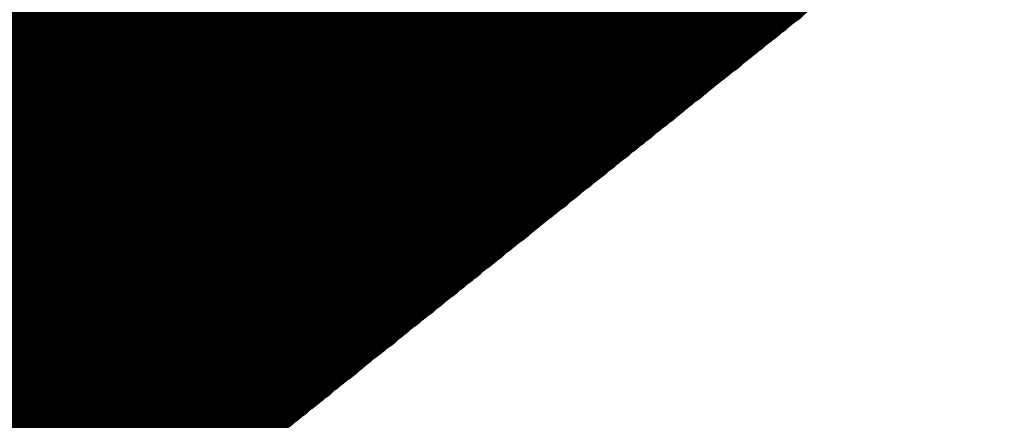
# Model space of a CAD drawing. Extents: x -0.1 to 67.3, y -0.3 to 30.
# Tile 142 of 239: x 34.203 to 34.53, y 15.748 to 15.88. Entities that reach past the tile are written whole.
import ezdxf

# ---------------------------------------------------------------- set-up
doc = ezdxf.new("R2010")
doc.units = 0
doc.layers.add('BG_SILKSCREEN_BOTTOM', color=23, linetype='CONTINUOUS')

msp = doc.modelspace()

# ---------------------------------------------------------------- linework, layer by layer
at = {"layer": 'BG_SILKSCREEN_BOTTOM', "const_width": 0.01905}
for points in [[(34.454338, 15.886938), (34.214054, 16.126968)], [(34.454846, 15.887446), (34.214562, 16.127476)], [(34.455354, 15.887954), (34.215324, 16.127984)], [(34.456116, 15.888208), (34.215832, 16.128492)], [(34.456624, 15.88897), (34.21634, 16.129)], [(34.457132, 15.889224), (34.216848, 16.129508)], [(34.45764, 15.889732), (34.21761, 16.129762)], [(34.45002, 15.883636), (34.20999, 16.123666)], [(34.450782, 15.884144), (34.210498, 16.124428)], [(34.45129, 15.884398), (34.211006, 16.124682)], [(34.451798, 15.88516), (34.211514, 16.12519)], [(34.452306, 15.885414), (34.212276, 16.125698)], [(34.453068, 15.885922), (34.213038, 16.126206)], [(34.453576, 15.88643), (34.213546, 16.126714)], [(34.445956, 15.880334), (34.205672, 16.120618)], [(34.446464, 15.880588), (34.20618, 16.121126)], [(34.446972, 15.88135), (34.206942, 16.12138)], [(34.447734, 15.881604), (34.20745, 16.122142)], [(34.448496, 15.882112), (34.208212, 16.122396)], [(34.449004, 15.88262), (34.20872, 16.122904)], [(34.449512, 15.883128), (34.209228, 16.123412)], [(34.441892, 15.877032), (34.201608, 16.117316)], [(34.4424, 15.87754), (34.202116, 16.11757)], [(34.443162, 15.878048), (34.202624, 16.118332)], [(34.44367, 15.878302), (34.203386, 16.118586)], [(34.444178, 15.879064), (34.203894, 16.119094)], [(34.444686, 15.879318), (34.204656, 16.119602)], [(34.445448, 15.879826), (34.205164, 16.12011)], [(34.437828, 15.87373), (34.19729, 16.114014)], [(34.438336, 15.874238), (34.198052, 16.114522)], [(34.438844, 15.874492), (34.19856, 16.11503)], [(34.439352, 15.875254), (34.199322, 16.115284)], [(34.440114, 15.875508), (34.19983, 16.116046)], [(34.440622, 15.876016), (34.200338, 16.1163)], [(34.441384, 15.876524), (34.200846, 16.116808)], [(34.43351, 15.870428), (34.193226, 16.110712)], [(34.434018, 15.870682), (34.193988, 16.11122)], [(34.43478, 15.871444), (34.194496, 16.111728)], [(34.435542, 15.871698), (34.195004, 16.112236)], [(34.43605, 15.872206), (34.195512, 16.112744)], [(34.436558, 15.872714), (34.196274, 16.112998)], [(34.437066, 15.873222), (34.196782, 16.113506)], [(34.429446, 15.867126), (34.189162, 16.107664)], [(34.430208, 15.867634), (34.18967, 16.107918)], [(34.430716, 15.868142), (34.190178, 16.108426)], [(34.431224, 15.868396), (34.19094, 16.108934)], [(34.431732, 15.869158), (34.191448, 16.109188)], [(34.432494, 15.869412), (34.191956, 16.10995)], [(34.433002, 15.86992), (34.192464, 16.110204)], [(34.425382, 15.863824), (34.184844, 16.104108)], [(34.42589, 15.864332), (34.185606, 16.104616)], [(34.426398, 15.864586), (34.186114, 16.105124)], [(34.42716, 15.865348), (34.186622, 16.105632)], [(34.427668, 15.865602), (34.18713, 16.10614)], [(34.428176, 15.86611), (34.187892, 16.106648)], [(34.428938, 15.866618), (34.188654, 16.106902)], [(34.421064, 15.860522), (34.18078, 16.100806)], [(34.421826, 15.86103), (34.181288, 16.101568)], [(34.422588, 15.861538), (34.181796, 16.101822)], [(34.423096, 15.861792), (34.182558, 16.10233)], [(34.423604, 15.8623), (34.18332, 16.102838)], [(34.424112, 15.862808), (34.183828, 16.103346)], [(34.424874, 15.863316), (34.184336, 16.103854)], [(34.417254, 15.85722), (34.176462, 16.097758)], [(34.417762, 15.857728), (34.177224, 16.098266)], [(34.41827, 15.858236), (34.177986, 16.09852)], [(34.418778, 15.85849), (34.178494, 16.099028)], [(34.41954, 15.859252), (34.179002, 16.099536)], [(34.420048, 15.859506), (34.17951, 16.100044)], [(34.420556, 15.860014), (34.180272, 16.100552)], [(34.412936, 15.853918), (34.172398, 16.094456)], [(34.413444, 15.854426), (34.17316, 16.09471)], [(34.414206, 15.85468), (34.173668, 16.095472)], [(34.414714, 15.855442), (34.174176, 16.095726)], [(34.415222, 15.855696), (34.174938, 16.096234)], [(34.415984, 15.856204), (34.175446, 16.096742)], [(34.416492, 15.856712), (34.175954, 16.09725)], [(34.713164, 16.093948), (33.919414, 15.459202)], [(34.408872, 15.850616), (34.168334, 16.091154)], [(34.409634, 15.851124), (34.168842, 16.091662)], [(34.410142, 15.851632), (34.169604, 16.09217)], [(34.41065, 15.85214), (34.170112, 16.092424)], [(34.411158, 15.852394), (34.17062, 16.093186)], [(34.41192, 15.852902), (34.171128, 16.09344)], [(34.412428, 15.85341), (34.17189, 16.093948)], [(34.404808, 15.847314), (34.16427, 16.087852)], [(34.405316, 15.847822), (34.164778, 16.08836)], [(34.405824, 15.84833), (34.165286, 16.088868)], [(34.406586, 15.848584), (34.165794, 16.089376)], [(34.407094, 15.849346), (34.166556, 16.08963)], [(34.407602, 15.8496), (34.167064, 16.090138)], [(34.40811, 15.850108), (34.167826, 16.090646)], [(34.40049, 15.844012), (34.159952, 16.084804)], [(34.401252, 15.84452), (34.16046, 16.085058)], [(34.40176, 15.844774), (34.161222, 16.085566)], [(34.402268, 15.845536), (34.16173, 16.086074)], [(34.402776, 15.84579), (34.162238, 16.086328)], [(34.403538, 15.846298), (34.163, 16.08709)], [(34.4043, 15.846806), (34.163508, 16.087344)], [(34.396426, 15.84071), (34.155888, 16.081248)], [(34.397188, 15.841218), (34.156396, 16.081756)], [(34.397696, 15.841726), (34.156904, 16.082264)], [(34.398204, 15.842234), (34.157666, 16.082772)], [(34.398966, 15.842488), (34.158174, 16.08328)], [(34.399474, 15.842996), (34.158936, 16.083788)], [(34.399982, 15.843504), (34.159444, 16.084042)], [(34.392362, 15.837408), (34.15157, 16.077946)], [(34.39287, 15.837916), (34.152078, 16.078708)], [(34.393632, 15.838424), (34.15284, 16.078962)], [(34.39414, 15.838678), (34.153602, 16.07947)], [(34.394648, 15.83944), (34.15411, 16.079978)], [(34.395156, 15.839694), (34.154618, 16.080232)], [(34.395918, 15.840202), (34.155126, 16.080994)], [(34.388298, 15.834106), (34.147506, 16.074898)], [(34.388806, 15.834614), (34.148268, 16.075406)], [(34.389314, 15.834868), (34.148776, 16.07566)], [(34.389822, 15.83563), (34.149284, 16.076168)], [(34.390584, 15.835884), (34.149792, 16.076676)], [(34.391346, 15.836392), (34.150554, 16.077184)], [(34.391854, 15.8369), (34.151062, 16.077692)], [(34.38398, 15.830804), (34.143442, 16.071596)], [(34.384742, 15.831312), (34.14395, 16.07185)], [(34.38525, 15.83182), (34.144458, 16.072612)], [(34.386012, 15.832328), (34.14522, 16.072866)], [(34.38652, 15.832582), (34.145728, 16.073374)], [(34.387028, 15.833344), (34.146236, 16.073882)], [(34.387536, 15.833598), (34.146744, 16.07439)], [(34.379916, 15.827502), (34.139124, 16.068294)], [(34.380678, 15.82801), (34.139886, 16.068802)], [(34.381186, 15.828518), (34.140394, 16.06931)], [(34.381694, 15.828772), (34.140902, 16.069564)], [(34.382202, 15.829534), (34.14141, 16.070326)], [(34.382964, 15.829788), (34.142172, 16.07058)], [(34.383472, 15.830296), (34.142934, 16.071088)], [(34.375852, 15.8242), (34.13506, 16.064992)], [(34.37636, 15.824708), (34.135568, 16.0655)], [(34.376868, 15.824962), (34.136076, 16.066008)], [(34.37763, 15.825724), (34.136838, 16.066516)], [(34.378392, 15.825978), (34.1376, 16.06677)], [(34.3789, 15.826486), (34.138108, 16.067278)], [(34.379408, 15.826994), (34.138616, 16.067786)], [(34.371788, 15.820898), (34.130742, 16.06169)], [(34.372296, 15.821406), (34.131504, 16.062198)], [(34.373058, 15.821914), (34.132012, 16.062706)], [(34.373566, 15.822422), (34.132774, 16.063214)], [(34.374074, 15.822676), (34.133282, 16.063468)], [(34.374582, 15.823438), (34.13379, 16.06423)], [(34.375344, 15.823692), (34.134552, 16.064484)], [(34.367724, 15.817596), (34.126678, 16.058388)], [(34.368232, 15.818104), (34.12744, 16.058896)], [(34.36874, 15.818612), (34.127948, 16.059404)], [(34.369248, 15.818866), (34.128456, 16.059912)], [(34.37001, 15.819628), (34.129218, 16.06042)], [(34.370518, 15.819882), (34.129726, 16.060928)], [(34.371026, 15.82039), (34.130234, 16.061182)], [(34.363406, 15.814294), (34.122614, 16.055086)], [(34.363914, 15.814802), (34.123122, 16.055848)], [(34.364676, 15.815056), (34.123884, 16.056102)], [(34.365438, 15.815818), (34.124392, 16.05661)], [(34.365946, 15.816072), (34.1249, 16.057118)], [(34.366454, 15.81658), (34.125408, 16.057372)], [(34.366962, 15.817088), (34.12617, 16.058134)], [(34.359342, 15.810992), (34.11855, 16.052038)], [(34.360104, 15.8115), (34.119058, 16.052292)], [(34.360612, 15.812008), (34.119566, 16.0528)], [(34.36112, 15.812516), (34.120074, 16.053308)], [(34.361628, 15.81277), (34.120836, 16.053816)], [(34.36239, 15.813532), (34.121344, 16.054324)], [(34.362898, 15.813786), (34.121852, 16.054832)], [(34.355278, 15.80769), (34.114232, 16.048736)], [(34.355786, 15.808198), (34.11474, 16.04899)], [(34.356294, 15.808706), (34.115502, 16.049752)], [(34.357056, 15.80896), (34.11601, 16.050006)], [(34.357564, 15.809722), (34.116518, 16.050514)], [(34.358072, 15.809976), (34.11728, 16.051022)], [(34.35858, 15.810484), (34.117788, 16.05153)], [(34.35096, 15.804388), (34.110168, 16.045434)], [(34.351722, 15.804896), (34.110676, 16.045942)], [(34.35223, 15.805404), (34.111184, 16.04645)], [(34.352992, 15.805912), (34.111692, 16.046704)], [(34.3535, 15.806166), (34.112454, 16.047466)], [(34.354008, 15.806674), (34.113216, 16.04772)], [(34.35477, 15.807182), (34.113724, 16.048228)], [(34.34715, 15.801086), (34.10585, 16.042132)], [(34.347658, 15.801594), (34.106358, 16.04264)], [(34.348166, 15.802102), (34.10712, 16.043148)], [(34.348674, 15.80261), (34.107882, 16.043656)], [(34.349436, 15.802864), (34.10839, 16.04391)], [(34.349944, 15.803626), (34.108898, 16.044418)], [(34.350452, 15.80388), (34.109406, 16.044926)], [(34.342832, 15.797784), (34.101786, 16.03883)], [(34.34334, 15.798292), (34.102548, 16.039338)], [(34.344102, 15.7988), (34.103056, 16.039846)], [(34.34461, 15.799054), (34.103564, 16.040354)], [(34.345118, 15.799816), (34.104072, 16.040608)], [(34.345626, 15.80007), (34.104834, 16.04137)], [(34.346388, 15.800578), (34.105342, 16.041624)], [(34.338768, 15.794482), (34.097722, 16.035528)], [(34.339276, 15.79499), (34.09823, 16.036036)], [(34.340038, 15.795498), (34.098738, 16.036544)], [(34.340546, 15.796006), (34.0995, 16.037052)], [(34.341054, 15.796514), (34.100008, 16.03756)], [(34.341816, 15.796768), (34.100516, 16.038068)], [(34.342324, 15.797276), (34.101024, 16.038322)], [(34.334704, 15.79118), (34.093404, 16.032226)], [(34.335212, 15.791688), (34.094166, 16.032988)], [(34.33572, 15.792196), (34.094674, 16.033242)], [(34.336482, 15.792704), (34.095182, 16.03375)], [(34.33699, 15.792958), (34.09569, 16.034258)], [(34.337498, 15.79372), (34.096452, 16.034512)], [(34.338006, 15.793974), (34.097214, 16.035274)], [(34.330386, 15.787878), (34.08934, 16.029178)], [(34.331148, 15.788386), (34.089848, 16.029432)], [(34.331656, 15.788894), (34.090356, 16.02994)], [(34.332164, 15.789148), (34.091118, 16.030448)], [(34.332672, 15.78991), (34.091626, 16.030956)], [(34.333434, 15.790164), (34.092388, 16.031464)], [(34.334196, 15.790672), (34.092896, 16.031972)], [(34.326322, 15.784576), (34.085022, 16.025876)], [(34.32683, 15.785084), (34.085784, 16.02613)], [(34.327592, 15.785592), (34.086292, 16.026892)], [(34.3281, 15.7861), (34.0868, 16.027146)], [(34.328862, 15.786608), (34.087562, 16.027654)], [(34.32937, 15.786862), (34.08807, 16.028162)], [(34.329878, 15.78737), (34.088832, 16.02867)], [(34.322258, 15.781274), (34.080958, 16.022574)], [(34.322766, 15.781782), (34.081466, 16.023082)], [(34.323528, 15.78229), (34.082228, 16.02359)], [(34.324036, 15.782798), (34.082736, 16.023844)], [(34.324544, 15.783052), (34.083498, 16.024606)], [(34.325052, 15.783814), (34.084006, 16.02486)], [(34.325814, 15.784068), (34.084514, 16.025368)], [(34.318194, 15.777972), (34.07664, 16.019272)], [(34.318702, 15.77848), (34.077402, 16.01978)], [(34.31921, 15.778988), (34.078164, 16.020034)], [(34.319718, 15.779242), (34.078672, 16.020796)], [(34.32048, 15.780004), (34.07918, 16.02105)], [(34.321242, 15.780258), (34.079688, 16.021558)], [(34.32175, 15.780766), (34.08045, 16.022066)], [(34.313876, 15.77467), (34.07283, 16.01597)], [(34.314384, 15.775178), (34.073338, 16.016478)], [(34.315146, 15.775686), (34.073846, 16.016986)], [(34.315908, 15.776194), (34.074354, 16.017494)], [(34.316416, 15.776702), (34.075116, 16.017748)], [(34.316924, 15.776956), (34.075624, 16.01851)], [(34.317432, 15.777718), (34.076132, 16.018764)], [(34.309812, 15.771368), (34.068512, 16.012668)], [(34.310574, 15.771876), (34.06902, 16.013176)], [(34.311082, 15.772384), (34.069782, 16.013684)], [(34.31159, 15.772892), (34.07029, 16.014192)], [(34.312098, 15.773146), (34.070798, 16.0147)], [(34.31286, 15.773908), (34.071306, 16.015208)], [(34.313368, 15.774162), (34.072068, 16.015462)], [(34.305748, 15.768066), (34.064448, 16.009366)], [(34.306256, 15.768574), (34.064956, 16.010128)], [(34.306764, 15.769082), (34.065464, 16.010382)], [(34.307526, 15.769336), (34.065972, 16.01089)], [(34.308034, 15.770098), (34.066734, 16.011398)], [(34.308796, 15.770352), (34.067496, 16.011652)], [(34.309304, 15.77086), (34.068004, 16.012414)], [(34.30143, 15.764764), (34.06013, 16.006318)], [(34.302192, 15.765272), (34.060638, 16.006572)], [(34.302954, 15.76578), (34.0614, 16.00708)], [(34.303462, 15.766288), (34.062162, 16.007588)], [(34.30397, 15.766796), (34.06267, 16.008096)], [(34.304478, 15.76705), (34.063178, 16.008604)], [(34.30524, 15.767812), (34.063686, 16.009112)], [(34.29762, 15.761462), (34.056066, 16.003016)], [(34.298128, 15.76197), (34.056574, 16.00327)], [(34.298636, 15.762478), (34.057336, 16.004032)], [(34.299144, 15.762986), (34.057844, 16.004286)], [(34.299906, 15.76324), (34.058352, 16.004794)], [(34.300414, 15.764002), (34.059114, 16.005302)], [(34.300922, 15.764256), (34.059622, 16.00581)], [(34.293302, 15.75816), (34.052002, 15.999714)], [(34.29381, 15.758668), (34.05251, 16.000222)], [(34.294572, 15.759176), (34.053018, 16.00073)], [(34.29508, 15.75943), (34.05378, 16.000984)], [(34.295842, 15.760192), (34.054288, 16.001492)], [(34.29635, 15.760446), (34.054796, 16.002)], [(34.296858, 15.760954), (34.055304, 16.002508)], [(34.289238, 15.754858), (34.047684, 15.996412)], [(34.29, 15.755366), (34.048446, 15.99692)], [(34.290508, 15.755874), (34.048954, 15.997174)], [(34.291016, 15.756382), (34.049462, 15.997936)], [(34.291524, 15.75689), (34.04997, 15.99819)], [(34.292286, 15.757144), (34.050732, 15.998698)], [(34.292794, 15.757906), (34.05124, 15.999206)], [(34.285174, 15.751556), (34.04362, 15.99311)], [(34.285682, 15.752064), (34.044128, 15.993618)], [(34.28619, 15.752572), (34.044636, 15.994126)], [(34.286952, 15.75308), (34.045398, 15.994634)], [(34.28746, 15.753334), (34.045906, 15.994888)], [(34.287968, 15.754096), (34.046414, 15.99565)], [(34.288476, 15.75435), (34.047176, 15.995904)], [(34.280856, 15.748254), (34.039302, 15.989808)], [(34.281618, 15.748762), (34.040064, 15.990316)], [(34.282126, 15.74927), (34.040572, 15.990824)], [(34.282634, 15.749778), (34.04108, 15.991332)], [(34.283396, 15.750286), (34.041842, 15.99184)], [(34.283904, 15.75054), (34.04235, 15.992094)], [(34.284666, 15.751048), (34.043112, 15.992602)], [(34.277046, 15.744952), (34.035238, 15.986506)], [(34.277554, 15.74546), (34.035746, 15.987268)], [(34.278062, 15.745968), (34.036254, 15.987522)], [(34.27857, 15.746476), (34.037016, 15.98803)], [(34.279332, 15.746984), (34.037778, 15.988538)], [(34.27984, 15.747238), (34.038286, 15.988792)], [(34.280348, 15.748), (34.038794, 15.989554)], [(34.272728, 15.74165), (34.03092, 15.983458)], [(34.273236, 15.742158), (34.031682, 15.983712)], [(34.273998, 15.742666), (34.032444, 15.98422)], [(34.274506, 15.743174), (34.032952, 15.984728)], [(34.275014, 15.743428), (34.03346, 15.985236)], [(34.275522, 15.74419), (34.033968, 15.985744)], [(34.276284, 15.744444), (34.03473, 15.986252)], [(34.268664, 15.738348), (34.02711, 15.980156)], [(34.269172, 15.738856), (34.027618, 15.98041)], [(34.26968, 15.739364), (34.028126, 15.981172)], [(34.270442, 15.739872), (34.028634, 15.981426)], [(34.27095, 15.74038), (34.029396, 15.981934)], [(34.271712, 15.740888), (34.029904, 15.982442)], [(34.27222, 15.741142), (34.030412, 15.982696)], [(34.2646, 15.735046), (34.022792, 15.976854)], [(34.265108, 15.735554), (34.0233, 15.977362)], [(34.265616, 15.736062), (34.024062, 15.97787)], [(34.266378, 15.73657), (34.02457, 15.978124)], [(34.266886, 15.737078), (34.025078, 15.978632)], [(34.267394, 15.737332), (34.025586, 15.97914)], [(34.267902, 15.738094), (34.026348, 15.979648)], [(34.260282, 15.731744), (34.018728, 15.973552)], [(34.261044, 15.732252), (34.019236, 15.97406)], [(34.261552, 15.73276), (34.019744, 15.974314)], [(34.26206, 15.733268), (34.020252, 15.975076)], [(34.262568, 15.733522), (34.021014, 15.97533)], [(34.26333, 15.734284), (34.021776, 15.975838)], [(34.263838, 15.734538), (34.022284, 15.976346)], [(34.256218, 15.728442), (34.01441, 15.97025)], [(34.256726, 15.72895), (34.014918, 15.970758)], [(34.257234, 15.729458), (34.01568, 15.971266)], [(34.257996, 15.729966), (34.016188, 15.971774)], [(34.258758, 15.730474), (34.01695, 15.972028)], [(34.259266, 15.730982), (34.017458, 15.97279)], [(34.259774, 15.731236), (34.017966, 15.973044)], [(34.252154, 15.72514), (34.010346, 15.966948)], [(34.252662, 15.725648), (34.010854, 15.967456)], [(34.253424, 15.726156), (34.011616, 15.967964)], [(34.253932, 15.726664), (34.012124, 15.968472)], [(34.25444, 15.727172), (34.012632, 15.96898)], [(34.254948, 15.727426), (34.013394, 15.969234)], [(34.25571, 15.728188), (34.013902, 15.969742)], [(34.24809, 15.722092), (34.006028, 15.963646)], [(34.248598, 15.722346), (34.00679, 15.964154)], [(34.249106, 15.722854), (34.007298, 15.964662)], [(34.249614, 15.723362), (34.00806, 15.96517)], [(34.250376, 15.723616), (34.008568, 15.965678)], [(34.250884, 15.724378), (34.009076, 15.965932)], [(34.251646, 15.724632), (34.009584, 15.966694)], [(34.243772, 15.718536), (34.001964, 15.960598)], [(34.24428, 15.719044), (34.002726, 15.960852)], [(34.245042, 15.719552), (34.003234, 15.96136)], [(34.245804, 15.72006), (34.003742, 15.961868)], [(34.246312, 15.720568), (34.00425, 15.962376)], [(34.24682, 15.721076), (34.005012, 15.962884)], [(34.247328, 15.72133), (34.00552, 15.963392)], [(34.239708, 15.715234), (33.9979, 15.957296)], [(34.24047, 15.715742), (33.998408, 15.95755)], [(34.240978, 15.71625), (33.998916, 15.958312)], [(34.241486, 15.716758), (33.999678, 15.958566)], [(34.241994, 15.717266), (34.000186, 15.959074)], [(34.242756, 15.71752), (34.000694, 15.959582)], [(34.243264, 15.718282), (34.001456, 15.959836)], [(34.235644, 15.712186), (33.993582, 15.953994)], [(34.236152, 15.71244), (33.994344, 15.954502)], [(34.23666, 15.712948), (33.994852, 15.954756)], [(34.237422, 15.713456), (33.99536, 15.955264)], [(34.23793, 15.71371), (33.995868, 15.955772)], [(34.238438, 15.714472), (33.99663, 15.95628)], [(34.2392, 15.714726), (33.997392, 15.956788)], [(34.231326, 15.70863), (33.989518, 15.950692)], [(34.232088, 15.709138), (33.990026, 15.9512)], [(34.23285, 15.709646), (33.990534, 15.951454)], [(34.233358, 15.710154), (33.991296, 15.952216)], [(34.233866, 15.710662), (33.992058, 15.95247)], [(34.234374, 15.71117), (33.992566, 15.952978)], [(34.235136, 15.711424), (33.993074, 15.953486)], [(34.227516, 15.705328), (33.9852, 15.94739)], [(34.228024, 15.705836), (33.985962, 15.947898)], [(34.228532, 15.706344), (33.986724, 15.948406)], [(34.22904, 15.706852), (33.987232, 15.948914)], [(34.229802, 15.70736), (33.98774, 15.949168)], [(34.23031, 15.707614), (33.988248, 15.94993)], [(34.230818, 15.708376), (33.98901, 15.950184)]]:
    msp.add_lwpolyline(points, dxfattribs=at)
at = {"layer": 'BG_SILKSCREEN_BOTTOM', "const_width": 0.009652}
for points in [[(34.446972, 15.88516, -1), (34.456624, 15.88516)], [(34.44367, 15.882112, -1), (34.453322, 15.882112)], [(34.444178, 15.88262, -1), (34.45383, 15.88262)], [(34.444686, 15.883128, -1), (34.454338, 15.883128)], [(34.445194, 15.883636, -1), (34.454846, 15.883636)], [(34.445956, 15.884144, -1), (34.455608, 15.884144)], [(34.446464, 15.884398, -1), (34.456116, 15.884398)], [(34.459164, 15.886938, -1), (34.449512, 15.886938)], [(34.459672, 15.887446, -1), (34.45002, 15.887446)], [(34.46018, 15.887954, -1), (34.450528, 15.887954)], [(34.460942, 15.888208, -1), (34.45129, 15.888208)], [(34.46145, 15.88897, -1), (34.451798, 15.88897)], [(34.461958, 15.889224, -1), (34.452306, 15.889224)], [(34.462466, 15.889732, -1), (34.452814, 15.889732)], [(34.439352, 15.879064, -1), (34.449004, 15.879064)], [(34.43986, 15.879318, -1), (34.449512, 15.879318)], [(34.440622, 15.879826, -1), (34.450274, 15.879826)], [(34.44113, 15.880334, -1), (34.450782, 15.880334)], [(34.441638, 15.880588, -1), (34.45129, 15.880588)], [(34.442146, 15.88135, -1), (34.451798, 15.88135)], [(34.442908, 15.881604, -1), (34.45256, 15.881604)], [(34.454846, 15.883636, -1), (34.445194, 15.883636)], [(34.455608, 15.884144, -1), (34.445956, 15.884144)], [(34.456116, 15.884398, -1), (34.446464, 15.884398)], [(34.456624, 15.88516, -1), (34.446972, 15.88516)], [(34.457132, 15.885414, -1), (34.44748, 15.885414)], [(34.457894, 15.885922, -1), (34.448242, 15.885922)], [(34.458402, 15.88643, -1), (34.44875, 15.88643)], [(34.434526, 15.875254, -1), (34.444178, 15.875254)], [(34.435288, 15.875508, -1), (34.44494, 15.875508)], [(34.435796, 15.876016, -1), (34.445448, 15.876016)], [(34.436558, 15.876524, -1), (34.44621, 15.876524)], [(34.437066, 15.877032, -1), (34.446718, 15.877032)], [(34.437574, 15.87754, -1), (34.447226, 15.87754)], [(34.438336, 15.878048, -1), (34.447988, 15.878048)], [(34.438844, 15.878302, -1), (34.448496, 15.878302)], [(34.450782, 15.880334, -1), (34.44113, 15.880334)], [(34.45129, 15.880588, -1), (34.441638, 15.880588)], [(34.451798, 15.88135, -1), (34.442146, 15.88135)], [(34.45256, 15.881604, -1), (34.442908, 15.881604)], [(34.453322, 15.882112, -1), (34.44367, 15.882112)], [(34.45383, 15.88262, -1), (34.444178, 15.88262)], [(34.454338, 15.883128, -1), (34.444686, 15.883128)], [(34.431224, 15.872206, -1), (34.440876, 15.872206)], [(34.431732, 15.872714, -1), (34.441384, 15.872714)], [(34.43224, 15.873222, -1), (34.441892, 15.873222)], [(34.433002, 15.87373, -1), (34.442654, 15.87373)], [(34.43351, 15.874238, -1), (34.443162, 15.874238)], [(34.434018, 15.874492, -1), (34.44367, 15.874492)], [(34.446718, 15.877032, -1), (34.437066, 15.877032)], [(34.447226, 15.87754, -1), (34.437574, 15.87754)], [(34.447988, 15.878048, -1), (34.438336, 15.878048)], [(34.448496, 15.878302, -1), (34.438844, 15.878302)], [(34.449004, 15.879064, -1), (34.439352, 15.879064)], [(34.449512, 15.879318, -1), (34.43986, 15.879318)], [(34.450274, 15.879826, -1), (34.440622, 15.879826)], [(34.426906, 15.869158, -1), (34.436558, 15.869158)], [(34.427668, 15.869412, -1), (34.43732, 15.869412)], [(34.428176, 15.86992, -1), (34.437828, 15.86992)], [(34.428684, 15.870428, -1), (34.438336, 15.870428)], [(34.429192, 15.870682, -1), (34.438844, 15.870682)], [(34.429954, 15.871444, -1), (34.439606, 15.871444)], [(34.430716, 15.871698, -1), (34.440368, 15.871698)], [(34.442654, 15.87373, -1), (34.433002, 15.87373)], [(34.443162, 15.874238, -1), (34.43351, 15.874238)], [(34.44367, 15.874492, -1), (34.434018, 15.874492)], [(34.444178, 15.875254, -1), (34.434526, 15.875254)], [(34.44494, 15.875508, -1), (34.435288, 15.875508)], [(34.445448, 15.876016, -1), (34.435796, 15.876016)], [(34.44621, 15.876524, -1), (34.436558, 15.876524)], [(34.422842, 15.865602, -1), (34.432494, 15.865602)], [(34.42335, 15.86611, -1), (34.433002, 15.86611)], [(34.424112, 15.866618, -1), (34.433764, 15.866618)], [(34.42462, 15.867126, -1), (34.434272, 15.867126)], [(34.425382, 15.867634, -1), (34.435034, 15.867634)], [(34.42589, 15.868142, -1), (34.435542, 15.868142)], [(34.426398, 15.868396, -1), (34.43605, 15.868396)], [(34.438336, 15.870428, -1), (34.428684, 15.870428)], [(34.438844, 15.870682, -1), (34.429192, 15.870682)], [(34.439606, 15.871444, -1), (34.429954, 15.871444)], [(34.440368, 15.871698, -1), (34.430716, 15.871698)], [(34.440876, 15.872206, -1), (34.431224, 15.872206)], [(34.441384, 15.872714, -1), (34.431732, 15.872714)], [(34.441892, 15.873222, -1), (34.43224, 15.873222)], [(34.418778, 15.8623, -1), (34.42843, 15.8623)], [(34.419286, 15.862808, -1), (34.428938, 15.862808)], [(34.420048, 15.863316, -1), (34.4297, 15.863316)], [(34.420556, 15.863824, -1), (34.430208, 15.863824)], [(34.421064, 15.864332, -1), (34.430716, 15.864332)], [(34.421572, 15.864586, -1), (34.431224, 15.864586)], [(34.422334, 15.865348, -1), (34.431986, 15.865348)], [(34.434272, 15.867126, -1), (34.42462, 15.867126)], [(34.435034, 15.867634, -1), (34.425382, 15.867634)], [(34.435542, 15.868142, -1), (34.42589, 15.868142)], [(34.43605, 15.868396, -1), (34.426398, 15.868396)], [(34.436558, 15.869158, -1), (34.426906, 15.869158)], [(34.43732, 15.869412, -1), (34.427668, 15.869412)], [(34.437828, 15.86992, -1), (34.428176, 15.86992)], [(34.414714, 15.859252, -1), (34.424366, 15.859252)], [(34.415222, 15.859506, -1), (34.424874, 15.859506)], [(34.41573, 15.860014, -1), (34.425382, 15.860014)], [(34.416238, 15.860522, -1), (34.42589, 15.860522)], [(34.417, 15.86103, -1), (34.426652, 15.86103)], [(34.417762, 15.861538, -1), (34.427414, 15.861538)], [(34.41827, 15.861792, -1), (34.427922, 15.861792)], [(34.430208, 15.863824, -1), (34.420556, 15.863824)], [(34.430716, 15.864332, -1), (34.421064, 15.864332)], [(34.431224, 15.864586, -1), (34.421572, 15.864586)], [(34.431986, 15.865348, -1), (34.422334, 15.865348)], [(34.432494, 15.865602, -1), (34.422842, 15.865602)], [(34.433002, 15.86611, -1), (34.42335, 15.86611)], [(34.433764, 15.866618, -1), (34.424112, 15.866618)], [(34.410396, 15.855696, -1), (34.420048, 15.855696)], [(34.411158, 15.856204, -1), (34.42081, 15.856204)], [(34.411666, 15.856712, -1), (34.421318, 15.856712)], [(34.412428, 15.85722, -1), (34.42208, 15.85722)], [(34.412936, 15.857728, -1), (34.422588, 15.857728)], [(34.413444, 15.858236, -1), (34.423096, 15.858236)], [(34.413952, 15.85849, -1), (34.423604, 15.85849)], [(34.42589, 15.860522, -1), (34.416238, 15.860522)], [(34.426652, 15.86103, -1), (34.417, 15.86103)], [(34.427414, 15.861538, -1), (34.417762, 15.861538)], [(34.427922, 15.861792, -1), (34.41827, 15.861792)], [(34.42843, 15.8623, -1), (34.418778, 15.8623)], [(34.428938, 15.862808, -1), (34.419286, 15.862808)], [(34.4297, 15.863316, -1), (34.420048, 15.863316)], [(34.406332, 15.852394, -1), (34.415984, 15.852394)], [(34.407094, 15.852902, -1), (34.416746, 15.852902)], [(34.407602, 15.85341, -1), (34.417254, 15.85341)], [(34.40811, 15.853918, -1), (34.417762, 15.853918)], [(34.408618, 15.854426, -1), (34.41827, 15.854426)], [(34.40938, 15.85468, -1), (34.419032, 15.85468)], [(34.409888, 15.855442, -1), (34.41954, 15.855442)], [(34.42208, 15.85722, -1), (34.412428, 15.85722)], [(34.422588, 15.857728, -1), (34.412936, 15.857728)], [(34.423096, 15.858236, -1), (34.413444, 15.858236)], [(34.423604, 15.85849, -1), (34.413952, 15.85849)], [(34.424366, 15.859252, -1), (34.414714, 15.859252)], [(34.424874, 15.859506, -1), (34.415222, 15.859506)], [(34.425382, 15.860014, -1), (34.41573, 15.860014)], [(34.402268, 15.849346, -1), (34.41192, 15.849346)], [(34.402776, 15.8496, -1), (34.412428, 15.8496)], [(34.403284, 15.850108, -1), (34.412936, 15.850108)], [(34.404046, 15.850616, -1), (34.413698, 15.850616)], [(34.404808, 15.851124, -1), (34.41446, 15.851124)], [(34.405316, 15.851632, -1), (34.414968, 15.851632)], [(34.405824, 15.85214, -1), (34.415476, 15.85214)], [(34.41827, 15.854426, -1), (34.408618, 15.854426)], [(34.419032, 15.85468, -1), (34.40938, 15.85468)], [(34.41954, 15.855442, -1), (34.409888, 15.855442)], [(34.420048, 15.855696, -1), (34.410396, 15.855696)], [(34.42081, 15.856204, -1), (34.411158, 15.856204)], [(34.421318, 15.856712, -1), (34.411666, 15.856712)], [(34.398712, 15.846298, -1), (34.408364, 15.846298)], [(34.399474, 15.846806, -1), (34.409126, 15.846806)], [(34.399982, 15.847314, -1), (34.409634, 15.847314)], [(34.40049, 15.847822, -1), (34.410142, 15.847822)], [(34.400998, 15.84833, -1), (34.41065, 15.84833)], [(34.40176, 15.848584, -1), (34.411412, 15.848584)], [(34.41446, 15.851124, -1), (34.404808, 15.851124)], [(34.414968, 15.851632, -1), (34.405316, 15.851632)], [(34.415476, 15.85214, -1), (34.405824, 15.85214)], [(34.415984, 15.852394, -1), (34.406332, 15.852394)], [(34.416746, 15.852902, -1), (34.407094, 15.852902)], [(34.417254, 15.85341, -1), (34.407602, 15.85341)], [(34.417762, 15.853918, -1), (34.40811, 15.853918)], [(34.394648, 15.842996, -1), (34.4043, 15.842996)], [(34.395156, 15.843504, -1), (34.404808, 15.843504)], [(34.395664, 15.844012, -1), (34.405316, 15.844012)], [(34.396426, 15.84452, -1), (34.406078, 15.84452)], [(34.396934, 15.844774, -1), (34.406586, 15.844774)], [(34.397442, 15.845536, -1), (34.407094, 15.845536)], [(34.39795, 15.84579, -1), (34.407602, 15.84579)], [(34.410142, 15.847822, -1), (34.40049, 15.847822)], [(34.41065, 15.84833, -1), (34.400998, 15.84833)], [(34.411412, 15.848584, -1), (34.40176, 15.848584)], [(34.41192, 15.849346, -1), (34.402268, 15.849346)], [(34.412428, 15.8496, -1), (34.402776, 15.8496)], [(34.412936, 15.850108, -1), (34.403284, 15.850108)], [(34.413698, 15.850616, -1), (34.404046, 15.850616)], [(34.389822, 15.83944, -1), (34.399474, 15.83944)], [(34.39033, 15.839694, -1), (34.399982, 15.839694)], [(34.391092, 15.840202, -1), (34.400744, 15.840202)], [(34.3916, 15.84071, -1), (34.401252, 15.84071)], [(34.392362, 15.841218, -1), (34.402014, 15.841218)], [(34.39287, 15.841726, -1), (34.402522, 15.841726)], [(34.393378, 15.842234, -1), (34.40303, 15.842234)], [(34.39414, 15.842488, -1), (34.403792, 15.842488)], [(34.406078, 15.84452, -1), (34.396426, 15.84452)], [(34.406586, 15.844774, -1), (34.396934, 15.844774)], [(34.407094, 15.845536, -1), (34.397442, 15.845536)], [(34.407602, 15.84579, -1), (34.39795, 15.84579)], [(34.408364, 15.846298, -1), (34.398712, 15.846298)], [(34.409126, 15.846806, -1), (34.399474, 15.846806)], [(34.409634, 15.847314, -1), (34.399982, 15.847314)], [(34.38652, 15.836392, -1), (34.396172, 15.836392)], [(34.387028, 15.8369, -1), (34.39668, 15.8369)], [(34.387536, 15.837408, -1), (34.397188, 15.837408)], [(34.388044, 15.837916, -1), (34.397696, 15.837916)], [(34.388806, 15.838424, -1), (34.398458, 15.838424)], [(34.389314, 15.838678, -1), (34.398966, 15.838678)], [(34.402014, 15.841218, -1), (34.392362, 15.841218)], [(34.402522, 15.841726, -1), (34.39287, 15.841726)], [(34.40303, 15.842234, -1), (34.393378, 15.842234)], [(34.403792, 15.842488, -1), (34.39414, 15.842488)], [(34.4043, 15.842996, -1), (34.394648, 15.842996)], [(34.404808, 15.843504, -1), (34.395156, 15.843504)], [(34.405316, 15.844012, -1), (34.395664, 15.844012)], [(34.382202, 15.833344, -1), (34.391854, 15.833344)], [(34.38271, 15.833598, -1), (34.392362, 15.833598)], [(34.383472, 15.834106, -1), (34.393124, 15.834106)], [(34.38398, 15.834614, -1), (34.393632, 15.834614)], [(34.384488, 15.834868, -1), (34.39414, 15.834868)], [(34.384996, 15.83563, -1), (34.394648, 15.83563)], [(34.385758, 15.835884, -1), (34.39541, 15.835884)], [(34.397696, 15.837916, -1), (34.388044, 15.837916)], [(34.398458, 15.838424, -1), (34.388806, 15.838424)], [(34.398966, 15.838678, -1), (34.389314, 15.838678)], [(34.399474, 15.83944, -1), (34.389822, 15.83944)], [(34.399982, 15.839694, -1), (34.39033, 15.839694)], [(34.400744, 15.840202, -1), (34.391092, 15.840202)], [(34.401252, 15.84071, -1), (34.3916, 15.84071)], [(34.377376, 15.829534, -1), (34.387028, 15.829534)], [(34.378138, 15.829788, -1), (34.38779, 15.829788)], [(34.378646, 15.830296, -1), (34.388298, 15.830296)], [(34.379154, 15.830804, -1), (34.388806, 15.830804)], [(34.379916, 15.831312, -1), (34.389568, 15.831312)], [(34.380424, 15.83182, -1), (34.390076, 15.83182)], [(34.381186, 15.832328, -1), (34.390838, 15.832328)], [(34.381694, 15.832582, -1), (34.391346, 15.832582)], [(34.393632, 15.834614, -1), (34.38398, 15.834614)], [(34.39414, 15.834868, -1), (34.384488, 15.834868)], [(34.394648, 15.83563, -1), (34.384996, 15.83563)], [(34.39541, 15.835884, -1), (34.385758, 15.835884)], [(34.396172, 15.836392, -1), (34.38652, 15.836392)], [(34.39668, 15.8369, -1), (34.387028, 15.8369)], [(34.397188, 15.837408, -1), (34.387536, 15.837408)], [(34.374074, 15.826486, -1), (34.383726, 15.826486)], [(34.374582, 15.826994, -1), (34.384234, 15.826994)], [(34.37509, 15.827502, -1), (34.384742, 15.827502)], [(34.375852, 15.82801, -1), (34.385504, 15.82801)], [(34.37636, 15.828518, -1), (34.386012, 15.828518)], [(34.376868, 15.828772, -1), (34.38652, 15.828772)], [(34.389568, 15.831312, -1), (34.379916, 15.831312)], [(34.390076, 15.83182, -1), (34.380424, 15.83182)], [(34.390838, 15.832328, -1), (34.381186, 15.832328)], [(34.391346, 15.832582, -1), (34.381694, 15.832582)], [(34.391854, 15.833344, -1), (34.382202, 15.833344)], [(34.392362, 15.833598, -1), (34.38271, 15.833598)], [(34.393124, 15.834106, -1), (34.383472, 15.834106)], [(34.369756, 15.823438, -1), (34.379408, 15.823438)], [(34.370518, 15.823692, -1), (34.38017, 15.823692)], [(34.371026, 15.8242, -1), (34.380678, 15.8242)], [(34.371534, 15.824708, -1), (34.381186, 15.824708)], [(34.372042, 15.824962, -1), (34.381694, 15.824962)], [(34.372804, 15.825724, -1), (34.382456, 15.825724)], [(34.373566, 15.825978, -1), (34.383218, 15.825978)], [(34.385504, 15.82801, -1), (34.375852, 15.82801)], [(34.386012, 15.828518, -1), (34.37636, 15.828518)], [(34.38652, 15.828772, -1), (34.376868, 15.828772)], [(34.387028, 15.829534, -1), (34.377376, 15.829534)], [(34.38779, 15.829788, -1), (34.378138, 15.829788)], [(34.388298, 15.830296, -1), (34.378646, 15.830296)], [(34.388806, 15.830804, -1), (34.379154, 15.830804)], [(34.365692, 15.819882, -1), (34.375344, 15.819882)], [(34.3662, 15.82039, -1), (34.375852, 15.82039)], [(34.366962, 15.820898, -1), (34.376614, 15.820898)], [(34.36747, 15.821406, -1), (34.377122, 15.821406)], [(34.368232, 15.821914, -1), (34.377884, 15.821914)], [(34.36874, 15.822422, -1), (34.378392, 15.822422)], [(34.369248, 15.822676, -1), (34.3789, 15.822676)], [(34.381186, 15.824708, -1), (34.371534, 15.824708)], [(34.381694, 15.824962, -1), (34.372042, 15.824962)], [(34.382456, 15.825724, -1), (34.372804, 15.825724)], [(34.383218, 15.825978, -1), (34.373566, 15.825978)], [(34.383726, 15.826486, -1), (34.374074, 15.826486)], [(34.384234, 15.826994, -1), (34.374582, 15.826994)], [(34.384742, 15.827502, -1), (34.37509, 15.827502)], [(34.361628, 15.81658, -1), (34.37128, 15.81658)], [(34.362136, 15.817088, -1), (34.371788, 15.817088)], [(34.362898, 15.817596, -1), (34.37255, 15.817596)], [(34.363406, 15.818104, -1), (34.373058, 15.818104)], [(34.363914, 15.818612, -1), (34.373566, 15.818612)], [(34.364422, 15.818866, -1), (34.374074, 15.818866)], [(34.365184, 15.819628, -1), (34.374836, 15.819628)], [(34.377122, 15.821406, -1), (34.36747, 15.821406)], [(34.377884, 15.821914, -1), (34.368232, 15.821914)], [(34.378392, 15.822422, -1), (34.36874, 15.822422)], [(34.3789, 15.822676, -1), (34.369248, 15.822676)], [(34.379408, 15.823438, -1), (34.369756, 15.823438)], [(34.38017, 15.823692, -1), (34.370518, 15.823692)], [(34.380678, 15.8242, -1), (34.371026, 15.8242)], [(34.357564, 15.813532, -1), (34.367216, 15.813532)], [(34.358072, 15.813786, -1), (34.367724, 15.813786)], [(34.35858, 15.814294, -1), (34.368232, 15.814294)], [(34.359088, 15.814802, -1), (34.36874, 15.814802)], [(34.35985, 15.815056, -1), (34.369502, 15.815056)], [(34.360612, 15.815818, -1), (34.370264, 15.815818)], [(34.36112, 15.816072, -1), (34.370772, 15.816072)], [(34.373058, 15.818104, -1), (34.363406, 15.818104)], [(34.373566, 15.818612, -1), (34.363914, 15.818612)], [(34.374074, 15.818866, -1), (34.364422, 15.818866)], [(34.374836, 15.819628, -1), (34.365184, 15.819628)], [(34.375344, 15.819882, -1), (34.365692, 15.819882)], [(34.375852, 15.82039, -1), (34.3662, 15.82039)], [(34.376614, 15.820898, -1), (34.366962, 15.820898)], [(34.353246, 15.809976, -1), (34.362898, 15.809976)], [(34.353754, 15.810484, -1), (34.363406, 15.810484)], [(34.354516, 15.810992, -1), (34.364168, 15.810992)], [(34.355278, 15.8115, -1), (34.36493, 15.8115)], [(34.355786, 15.812008, -1), (34.365438, 15.812008)], [(34.356294, 15.812516, -1), (34.365946, 15.812516)], [(34.356802, 15.81277, -1), (34.366454, 15.81277)], [(34.36874, 15.814802, -1), (34.359088, 15.814802)], [(34.369502, 15.815056, -1), (34.35985, 15.815056)], [(34.370264, 15.815818, -1), (34.360612, 15.815818)], [(34.370772, 15.816072, -1), (34.36112, 15.816072)], [(34.37128, 15.81658, -1), (34.361628, 15.81658)], [(34.371788, 15.817088, -1), (34.362136, 15.817088)], [(34.37255, 15.817596, -1), (34.362898, 15.817596)], [(34.349182, 15.806674, -1), (34.358834, 15.806674)], [(34.349944, 15.807182, -1), (34.359596, 15.807182)], [(34.350452, 15.80769, -1), (34.360104, 15.80769)], [(34.35096, 15.808198, -1), (34.360612, 15.808198)], [(34.351468, 15.808706, -1), (34.36112, 15.808706)], [(34.35223, 15.80896, -1), (34.361882, 15.80896)], [(34.352738, 15.809722, -1), (34.36239, 15.809722)], [(34.36493, 15.8115, -1), (34.355278, 15.8115)], [(34.365438, 15.812008, -1), (34.355786, 15.812008)], [(34.365946, 15.812516, -1), (34.356294, 15.812516)], [(34.366454, 15.81277, -1), (34.356802, 15.81277)], [(34.367216, 15.813532, -1), (34.357564, 15.813532)], [(34.367724, 15.813786, -1), (34.358072, 15.813786)], [(34.368232, 15.814294, -1), (34.35858, 15.814294)], [(34.345118, 15.803626, -1), (34.35477, 15.803626)], [(34.345626, 15.80388, -1), (34.355278, 15.80388)], [(34.346134, 15.804388, -1), (34.355786, 15.804388)], [(34.346896, 15.804896, -1), (34.356548, 15.804896)], [(34.347404, 15.805404, -1), (34.357056, 15.805404)], [(34.348166, 15.805912, -1), (34.357818, 15.805912)], [(34.348674, 15.806166, -1), (34.358326, 15.806166)], [(34.36112, 15.808706, -1), (34.351468, 15.808706)], [(34.361882, 15.80896, -1), (34.35223, 15.80896)], [(34.36239, 15.809722, -1), (34.352738, 15.809722)], [(34.362898, 15.809976, -1), (34.353246, 15.809976)], [(34.363406, 15.810484, -1), (34.353754, 15.810484)], [(34.364168, 15.810992, -1), (34.354516, 15.810992)], [(34.341562, 15.800578, -1), (34.351214, 15.800578)], [(34.342324, 15.801086, -1), (34.351976, 15.801086)], [(34.342832, 15.801594, -1), (34.352484, 15.801594)], [(34.34334, 15.802102, -1), (34.352992, 15.802102)], [(34.343848, 15.80261, -1), (34.3535, 15.80261)], [(34.34461, 15.802864, -1), (34.354262, 15.802864)], [(34.357056, 15.805404, -1), (34.347404, 15.805404)], [(34.357818, 15.805912, -1), (34.348166, 15.805912)], [(34.358326, 15.806166, -1), (34.348674, 15.806166)], [(34.358834, 15.806674, -1), (34.349182, 15.806674)], [(34.359596, 15.807182, -1), (34.349944, 15.807182)], [(34.360104, 15.80769, -1), (34.350452, 15.80769)], [(34.360612, 15.808198, -1), (34.35096, 15.808198)], [(34.337498, 15.797276, -1), (34.34715, 15.797276)], [(34.338006, 15.797784, -1), (34.347658, 15.797784)], [(34.338514, 15.798292, -1), (34.348166, 15.798292)], [(34.339276, 15.7988, -1), (34.348928, 15.7988)], [(34.339784, 15.799054, -1), (34.349436, 15.799054)], [(34.340292, 15.799816, -1), (34.349944, 15.799816)], [(34.3408, 15.80007, -1), (34.350452, 15.80007)], [(34.352992, 15.802102, -1), (34.34334, 15.802102)], [(34.3535, 15.80261, -1), (34.343848, 15.80261)], [(34.354262, 15.802864, -1), (34.34461, 15.802864)], [(34.35477, 15.803626, -1), (34.345118, 15.803626)], [(34.355278, 15.80388, -1), (34.345626, 15.80388)], [(34.355786, 15.804388, -1), (34.346134, 15.804388)], [(34.356548, 15.804896, -1), (34.346896, 15.804896)], [(34.332672, 15.79372, -1), (34.342324, 15.79372)], [(34.33318, 15.793974, -1), (34.342832, 15.793974)], [(34.333942, 15.794482, -1), (34.343594, 15.794482)], [(34.33445, 15.79499, -1), (34.344102, 15.79499)], [(34.335212, 15.795498, -1), (34.344864, 15.795498)], [(34.33572, 15.796006, -1), (34.345372, 15.796006)], [(34.336228, 15.796514, -1), (34.34588, 15.796514)], [(34.33699, 15.796768, -1), (34.346642, 15.796768)], [(34.348928, 15.7988, -1), (34.339276, 15.7988)], [(34.349436, 15.799054, -1), (34.339784, 15.799054)], [(34.349944, 15.799816, -1), (34.340292, 15.799816)], [(34.350452, 15.80007, -1), (34.3408, 15.80007)], [(34.351214, 15.800578, -1), (34.341562, 15.800578)], [(34.351976, 15.801086, -1), (34.342324, 15.801086)], [(34.352484, 15.801594, -1), (34.342832, 15.801594)], [(34.32937, 15.790672, -1), (34.339022, 15.790672)], [(34.329878, 15.79118, -1), (34.33953, 15.79118)], [(34.330386, 15.791688, -1), (34.340038, 15.791688)], [(34.330894, 15.792196, -1), (34.340546, 15.792196)], [(34.331656, 15.792704, -1), (34.341308, 15.792704)], [(34.332164, 15.792958, -1), (34.341816, 15.792958)], [(34.344864, 15.795498, -1), (34.335212, 15.795498)], [(34.345372, 15.796006, -1), (34.33572, 15.796006)], [(34.34588, 15.796514, -1), (34.336228, 15.796514)], [(34.346642, 15.796768, -1), (34.33699, 15.796768)], [(34.34715, 15.797276, -1), (34.337498, 15.797276)], [(34.347658, 15.797784, -1), (34.338006, 15.797784)], [(34.348166, 15.798292, -1), (34.338514, 15.798292)], [(34.325052, 15.78737, -1), (34.334704, 15.78737)], [(34.32556, 15.787878, -1), (34.335212, 15.787878)], [(34.326322, 15.788386, -1), (34.335974, 15.788386)], [(34.32683, 15.788894, -1), (34.336482, 15.788894)], [(34.327338, 15.789148, -1), (34.33699, 15.789148)], [(34.327846, 15.78991, -1), (34.337498, 15.78991)], [(34.328608, 15.790164, -1), (34.33826, 15.790164)], [(34.340546, 15.792196, -1), (34.330894, 15.792196)], [(34.341308, 15.792704, -1), (34.331656, 15.792704)], [(34.341816, 15.792958, -1), (34.332164, 15.792958)], [(34.342324, 15.79372, -1), (34.332672, 15.79372)], [(34.342832, 15.793974, -1), (34.33318, 15.793974)], [(34.343594, 15.794482, -1), (34.333942, 15.794482)], [(34.344102, 15.79499, -1), (34.33445, 15.79499)], [(34.320226, 15.783814, -1), (34.329878, 15.783814)], [(34.320988, 15.784068, -1), (34.33064, 15.784068)], [(34.321496, 15.784576, -1), (34.331148, 15.784576)], [(34.322004, 15.785084, -1), (34.331656, 15.785084)], [(34.322766, 15.785592, -1), (34.332418, 15.785592)], [(34.323274, 15.7861, -1), (34.332926, 15.7861)], [(34.324036, 15.786608, -1), (34.333688, 15.786608)], [(34.324544, 15.786862, -1), (34.334196, 15.786862)], [(34.336482, 15.788894, -1), (34.32683, 15.788894)], [(34.33699, 15.789148, -1), (34.327338, 15.789148)], [(34.337498, 15.78991, -1), (34.327846, 15.78991)], [(34.33826, 15.790164, -1), (34.328608, 15.790164)], [(34.339022, 15.790672, -1), (34.32937, 15.790672)], [(34.33953, 15.79118, -1), (34.329878, 15.79118)], [(34.340038, 15.791688, -1), (34.330386, 15.791688)], [(34.316924, 15.780766, -1), (34.326576, 15.780766)], [(34.317432, 15.781274, -1), (34.327084, 15.781274)], [(34.31794, 15.781782, -1), (34.327592, 15.781782)], [(34.318702, 15.78229, -1), (34.328354, 15.78229)], [(34.31921, 15.782798, -1), (34.328862, 15.782798)], [(34.319718, 15.783052, -1), (34.32937, 15.783052)], [(34.332418, 15.785592, -1), (34.322766, 15.785592)], [(34.332926, 15.7861, -1), (34.323274, 15.7861)], [(34.333688, 15.786608, -1), (34.324036, 15.786608)], [(34.334196, 15.786862, -1), (34.324544, 15.786862)], [(34.334704, 15.78737, -1), (34.325052, 15.78737)], [(34.335212, 15.787878, -1), (34.32556, 15.787878)], [(34.335974, 15.788386, -1), (34.326322, 15.788386)], [(34.312606, 15.777718, -1), (34.322258, 15.777718)], [(34.313368, 15.777972, -1), (34.32302, 15.777972)], [(34.313876, 15.77848, -1), (34.323528, 15.77848)], [(34.314384, 15.778988, -1), (34.324036, 15.778988)], [(34.314892, 15.779242, -1), (34.324544, 15.779242)], [(34.315654, 15.780004, -1), (34.325306, 15.780004)], [(34.316416, 15.780258, -1), (34.326068, 15.780258)], [(34.328354, 15.78229, -1), (34.318702, 15.78229)], [(34.328862, 15.782798, -1), (34.31921, 15.782798)], [(34.32937, 15.783052, -1), (34.319718, 15.783052)], [(34.329878, 15.783814, -1), (34.320226, 15.783814)], [(34.33064, 15.784068, -1), (34.320988, 15.784068)], [(34.331148, 15.784576, -1), (34.321496, 15.784576)], [(34.331656, 15.785084, -1), (34.322004, 15.785084)], [(34.308542, 15.774162, -1), (34.318194, 15.774162)], [(34.30905, 15.77467, -1), (34.318702, 15.77467)], [(34.309558, 15.775178, -1), (34.31921, 15.775178)], [(34.31032, 15.775686, -1), (34.319972, 15.775686)], [(34.311082, 15.776194, -1), (34.320734, 15.776194)], [(34.31159, 15.776702, -1), (34.321242, 15.776702)], [(34.312098, 15.776956, -1), (34.32175, 15.776956)], [(34.324036, 15.778988, -1), (34.314384, 15.778988)], [(34.324544, 15.779242, -1), (34.314892, 15.779242)], [(34.325306, 15.780004, -1), (34.315654, 15.780004)], [(34.326068, 15.780258, -1), (34.316416, 15.780258)], [(34.326576, 15.780766, -1), (34.316924, 15.780766)], [(34.327084, 15.781274, -1), (34.317432, 15.781274)], [(34.327592, 15.781782, -1), (34.31794, 15.781782)], [(34.304478, 15.77086, -1), (34.31413, 15.77086)], [(34.304986, 15.771368, -1), (34.314638, 15.771368)], [(34.305748, 15.771876, -1), (34.3154, 15.771876)], [(34.306256, 15.772384, -1), (34.315908, 15.772384)], [(34.306764, 15.772892, -1), (34.316416, 15.772892)], [(34.307272, 15.773146, -1), (34.316924, 15.773146)], [(34.308034, 15.773908, -1), (34.317686, 15.773908)], [(34.319972, 15.775686, -1), (34.31032, 15.775686)], [(34.320734, 15.776194, -1), (34.311082, 15.776194)], [(34.321242, 15.776702, -1), (34.31159, 15.776702)], [(34.32175, 15.776956, -1), (34.312098, 15.776956)], [(34.322258, 15.777718, -1), (34.312606, 15.777718)], [(34.32302, 15.777972, -1), (34.313368, 15.777972)], [(34.323528, 15.77848, -1), (34.313876, 15.77848)], [(34.300414, 15.767812, -1), (34.310066, 15.767812)], [(34.300922, 15.768066, -1), (34.310574, 15.768066)], [(34.30143, 15.768574, -1), (34.311082, 15.768574)], [(34.301938, 15.769082, -1), (34.31159, 15.769082)], [(34.3027, 15.769336, -1), (34.312352, 15.769336)], [(34.303208, 15.770098, -1), (34.31286, 15.770098)], [(34.30397, 15.770352, -1), (34.313622, 15.770352)], [(34.315908, 15.772384, -1), (34.306256, 15.772384)], [(34.316416, 15.772892, -1), (34.306764, 15.772892)], [(34.316924, 15.773146, -1), (34.307272, 15.773146)], [(34.317686, 15.773908, -1), (34.308034, 15.773908)], [(34.318194, 15.774162, -1), (34.308542, 15.774162)], [(34.318702, 15.77467, -1), (34.30905, 15.77467)], [(34.31921, 15.775178, -1), (34.309558, 15.775178)], [(34.296096, 15.764256, -1), (34.305748, 15.764256)], [(34.296604, 15.764764, -1), (34.306256, 15.764764)], [(34.297366, 15.765272, -1), (34.307018, 15.765272)], [(34.298128, 15.76578, -1), (34.30778, 15.76578)], [(34.298636, 15.766288, -1), (34.308288, 15.766288)], [(34.299144, 15.766796, -1), (34.308796, 15.766796)], [(34.299652, 15.76705, -1), (34.309304, 15.76705)], [(34.31159, 15.769082, -1), (34.301938, 15.769082)], [(34.312352, 15.769336, -1), (34.3027, 15.769336)], [(34.31286, 15.770098, -1), (34.303208, 15.770098)], [(34.313622, 15.770352, -1), (34.30397, 15.770352)], [(34.31413, 15.77086, -1), (34.304478, 15.77086)], [(34.314638, 15.771368, -1), (34.304986, 15.771368)], [(34.3154, 15.771876, -1), (34.305748, 15.771876)], [(34.292032, 15.760954, -1), (34.301684, 15.760954)], [(34.292794, 15.761462, -1), (34.302446, 15.761462)], [(34.293302, 15.76197, -1), (34.302954, 15.76197)], [(34.29381, 15.762478, -1), (34.303462, 15.762478)], [(34.294318, 15.762986, -1), (34.30397, 15.762986)], [(34.29508, 15.76324, -1), (34.304732, 15.76324)], [(34.295588, 15.764002, -1), (34.30524, 15.764002)], [(34.30778, 15.76578, -1), (34.298128, 15.76578)], [(34.308288, 15.766288, -1), (34.298636, 15.766288)], [(34.308796, 15.766796, -1), (34.299144, 15.766796)], [(34.309304, 15.76705, -1), (34.299652, 15.76705)], [(34.310066, 15.767812, -1), (34.300414, 15.767812)], [(34.310574, 15.768066, -1), (34.300922, 15.768066)], [(34.311082, 15.768574, -1), (34.30143, 15.768574)], [(34.287968, 15.757906, -1), (34.29762, 15.757906)], [(34.288476, 15.75816, -1), (34.298128, 15.75816)], [(34.288984, 15.758668, -1), (34.298636, 15.758668)], [(34.289746, 15.759176, -1), (34.299398, 15.759176)], [(34.290254, 15.75943, -1), (34.299906, 15.75943)], [(34.291016, 15.760192, -1), (34.300668, 15.760192)], [(34.291524, 15.760446, -1), (34.301176, 15.760446)], [(34.30397, 15.762986, -1), (34.294318, 15.762986)], [(34.304732, 15.76324, -1), (34.29508, 15.76324)], [(34.30524, 15.764002, -1), (34.295588, 15.764002)], [(34.305748, 15.764256, -1), (34.296096, 15.764256)], [(34.306256, 15.764764, -1), (34.296604, 15.764764)], [(34.307018, 15.765272, -1), (34.297366, 15.765272)], [(34.284412, 15.754858, -1), (34.294064, 15.754858)], [(34.285174, 15.755366, -1), (34.294826, 15.755366)], [(34.285682, 15.755874, -1), (34.295334, 15.755874)], [(34.28619, 15.756382, -1), (34.295842, 15.756382)], [(34.286698, 15.75689, -1), (34.29635, 15.75689)], [(34.28746, 15.757144, -1), (34.297112, 15.757144)], [(34.299906, 15.75943, -1), (34.290254, 15.75943)], [(34.300668, 15.760192, -1), (34.291016, 15.760192)], [(34.301176, 15.760446, -1), (34.291524, 15.760446)], [(34.301684, 15.760954, -1), (34.292032, 15.760954)], [(34.302446, 15.761462, -1), (34.292794, 15.761462)], [(34.302954, 15.76197, -1), (34.293302, 15.76197)], [(34.303462, 15.762478, -1), (34.29381, 15.762478)], [(34.280348, 15.751556, -1), (34.29, 15.751556)], [(34.280856, 15.752064, -1), (34.290508, 15.752064)], [(34.281364, 15.752572, -1), (34.291016, 15.752572)], [(34.282126, 15.75308, -1), (34.291778, 15.75308)], [(34.282634, 15.753334, -1), (34.292286, 15.753334)], [(34.283142, 15.754096, -1), (34.292794, 15.754096)], [(34.28365, 15.75435, -1), (34.293302, 15.75435)], [(34.295842, 15.756382, -1), (34.28619, 15.756382)], [(34.29635, 15.75689, -1), (34.286698, 15.75689)], [(34.297112, 15.757144, -1), (34.28746, 15.757144)], [(34.29762, 15.757906, -1), (34.287968, 15.757906)], [(34.298128, 15.75816, -1), (34.288476, 15.75816)], [(34.298636, 15.758668, -1), (34.288984, 15.758668)], [(34.299398, 15.759176, -1), (34.289746, 15.759176)], [(34.275522, 15.748, -1), (34.285174, 15.748)], [(34.27603, 15.748254, -1), (34.285682, 15.748254)], [(34.276792, 15.748762, -1), (34.286444, 15.748762)], [(34.2773, 15.74927, -1), (34.286952, 15.74927)], [(34.277808, 15.749778, -1), (34.28746, 15.749778)], [(34.27857, 15.750286, -1), (34.288222, 15.750286)], [(34.279078, 15.75054, -1), (34.28873, 15.75054)], [(34.27984, 15.751048, -1), (34.289492, 15.751048)], [(34.291778, 15.75308, -1), (34.282126, 15.75308)], [(34.292286, 15.753334, -1), (34.282634, 15.753334)], [(34.292794, 15.754096, -1), (34.283142, 15.754096)], [(34.293302, 15.75435, -1), (34.28365, 15.75435)], [(34.294064, 15.754858, -1), (34.284412, 15.754858)], [(34.294826, 15.755366, -1), (34.285174, 15.755366)], [(34.295334, 15.755874, -1), (34.285682, 15.755874)], [(34.27222, 15.744952, -1), (34.281872, 15.744952)], [(34.272728, 15.74546, -1), (34.28238, 15.74546)], [(34.273236, 15.745968, -1), (34.282888, 15.745968)], [(34.273744, 15.746476, -1), (34.283396, 15.746476)], [(34.274506, 15.746984, -1), (34.284158, 15.746984)], [(34.275014, 15.747238, -1), (34.284666, 15.747238)], [(34.28746, 15.749778, -1), (34.277808, 15.749778)], [(34.288222, 15.750286, -1), (34.27857, 15.750286)], [(34.28873, 15.75054, -1), (34.279078, 15.75054)], [(34.289492, 15.751048, -1), (34.27984, 15.751048)], [(34.29, 15.751556, -1), (34.280348, 15.751556)], [(34.290508, 15.752064, -1), (34.280856, 15.752064)], [(34.291016, 15.752572, -1), (34.281364, 15.752572)], [(34.267902, 15.74165, -1), (34.277554, 15.74165)], [(34.26841, 15.742158, -1), (34.278062, 15.742158)], [(34.269172, 15.742666, -1), (34.278824, 15.742666)], [(34.26968, 15.743174, -1), (34.279332, 15.743174)], [(34.270188, 15.743428, -1), (34.27984, 15.743428)], [(34.270696, 15.74419, -1), (34.280348, 15.74419)], [(34.271458, 15.744444, -1), (34.28111, 15.744444)], [(34.283396, 15.746476, -1), (34.273744, 15.746476)], [(34.284158, 15.746984, -1), (34.274506, 15.746984)], [(34.284666, 15.747238, -1), (34.275014, 15.747238)], [(34.285174, 15.748, -1), (34.275522, 15.748)], [(34.285682, 15.748254, -1), (34.27603, 15.748254)], [(34.286444, 15.748762, -1), (34.276792, 15.748762)], [(34.286952, 15.74927, -1), (34.2773, 15.74927)], [(34.263076, 15.738094, -1), (34.272728, 15.738094)], [(34.263838, 15.738348, -1), (34.27349, 15.738348)], [(34.264346, 15.738856, -1), (34.273998, 15.738856)], [(34.264854, 15.739364, -1), (34.274506, 15.739364)], [(34.265616, 15.739872, -1), (34.275268, 15.739872)], [(34.266124, 15.74038, -1), (34.275776, 15.74038)], [(34.266886, 15.740888, -1), (34.276538, 15.740888)], [(34.267394, 15.741142, -1), (34.277046, 15.741142)], [(34.279332, 15.743174, -1), (34.26968, 15.743174)], [(34.27984, 15.743428, -1), (34.270188, 15.743428)], [(34.280348, 15.74419, -1), (34.270696, 15.74419)], [(34.28111, 15.744444, -1), (34.271458, 15.744444)], [(34.281872, 15.744952, -1), (34.27222, 15.744952)], [(34.28238, 15.74546, -1), (34.272728, 15.74546)], [(34.282888, 15.745968, -1), (34.273236, 15.745968)]]:
    msp.add_lwpolyline(points, format="xyb", dxfattribs=at)

doc.saveas('drawing.dxf')
